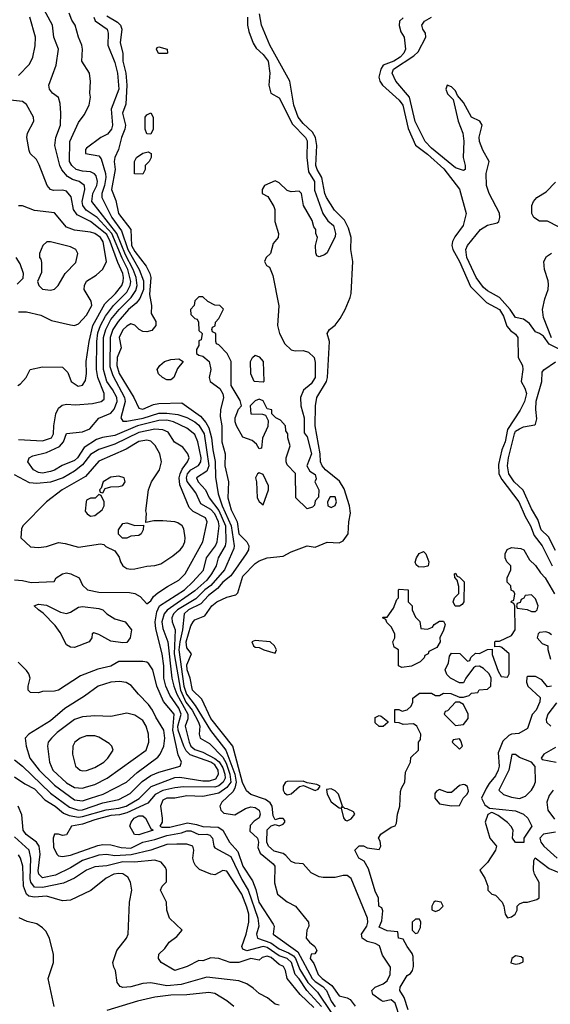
# Model space of a CAD drawing. Header units: inches. Extents: x 1793389 to 1900389, y 320802 to 470796.
# Tile 29 of 256: x 1841716 to 1844363, y 351180 to 356097. Entities that reach past the tile are written whole.
import ezdxf

# ---------------------------------------------------------------- set-up
doc = ezdxf.new("R2010")
doc.units = ezdxf.units.IN
doc.header["$MEASUREMENT"] = 0
doc.layers.add('B8345', color=7, linetype='Continuous')

msp = doc.modelspace()

# ---------------------------------------------------------------- linework, layer by layer
at = {"layer": 'B8345', "color": 2}
for points, elevation in [([(1841710, 354000.5), (1841830, 353994), (1841875.1, 354010), (1841885.1, 354030), (1841886.3, 354070), (1841896.3, 354130), (1841910, 354157.3), (1841928.1, 354171.9), (1841950, 354177.1), (1841994.4, 354174.4), (1842078.5, 354181.5), (1842122, 354190), (1842136.9, 354203.1), (1842138, 354230), (1842105.3, 354310), (1842098.8, 354350), (1842101.5, 354490), (1842106.6, 354533.4), (1842118.5, 354570), (1842143.6, 354616.4), (1842183.5, 354670), (1842250, 354737.4), (1842267.9, 354770), (1842269.8, 354790), (1842256.1, 354850), (1842227, 354907), (1842175, 355030), (1842102, 355110), (1842047, 355147), (1842031, 355170), (1842027.4, 355190), (1842040.5, 355250), (1842039.5, 355270), (1842013.2, 355290), (1841979.8, 355299.8), (1841954.5, 355314.5), (1841926.9, 355346.9), (1841916.4, 355370), (1841892, 355470), (1841896, 355510), (1841919.5, 355570), (1841922, 355630), (1841918.4, 355678.4), (1841909.3, 355709.3), (1841879, 355730), (1841865.2, 355750), (1841861.2, 355770), (1841898, 355870), (1841909.4, 355950), (1841886, 356010), (1841879.5, 356070), (1841806.1, 356206.1)], 182), ([(1841690, 352317.1), (1841741.2, 352281.2), (1841790, 352256.9), (1841841.3, 352201.3), (1841892.2, 352170), (1841934.7, 352134.7), (1841963.2, 352123.2), (1842010, 352115.4), (1842030, 352117.7), (1842147.5, 352152.5), (1842210, 352159.3), (1842247, 352170), (1842312.3, 352207.7), (1842371.6, 352268.4), (1842490, 352312.6), (1842514.3, 352314.3), (1842630, 352297.1), (1842662.9, 352297.1), (1842693.8, 352306.2), (1842707.6, 352330), (1842706.2, 352350), (1842690, 352376.2), (1842670, 352389), (1842567.2, 352427.1), (1842546.3, 352446.3), (1842535.2, 352470), (1842506.1, 352550), (1842504.9, 352570), (1842522.2, 352630), (1842510, 352659.1), (1842464.3, 352724.3), (1842444.4, 352770), (1842434.6, 352810), (1842434.6, 352870), (1842427.6, 352930), (1842395.9, 353055.9), (1842391.5, 353090), (1842399.8, 353140.2), (1842414.3, 353170), (1842537.4, 353250), (1842580.5, 353290), (1842632.3, 353347.7), (1842647.3, 353410), (1842693.7, 353470), (1842700.5, 353490), (1842711.6, 353570), (1842707.7, 353590), (1842690, 353629.6), (1842670, 353650.8), (1842620.2, 353680.2), (1842594.3, 353734.3), (1842551.5, 353791.5), (1842548.1, 353810), (1842554, 353830), (1842570, 353849), (1842608.7, 353871.3), (1842620.4, 353890), (1842621.4, 353910), (1842605.4, 353990), (1842590, 354026.6), (1842550, 354056.9), (1842483.7, 354090), (1842450, 354096.8), (1842410, 354095.9), (1842303, 354070), (1842190, 354021.7), (1842128.3, 354011.7), (1842099, 354001), (1842038.3, 353961.7), (1842004.4, 353910), (1841990, 353896.9), (1841928.3, 353871.7), (1841890, 353847.8), (1841870, 353840.5), (1841830, 353833.6), (1841810, 353835.6), (1841784.5, 353850), (1841756, 353890), (1841764, 353910), (1841781, 353919), (1841850, 353935.8), (1841914.2, 353965.8), (1841935.1, 353990), (1841950, 354031.3), (1842030, 354038.8), (1842066, 354054), (1842110, 354106.8), (1842170, 354132.2), (1842187, 354153), (1842202, 354190), (1842200.3, 354210), (1842179.8, 354250), (1842150.9, 354290), (1842134.8, 354350), (1842133.8, 354510), (1842145.3, 354550), (1842170, 354599.5), (1842212, 354650), (1842272.1, 354710), (1842295.3, 354744.7), (1842301.5, 354770), (1842296.5, 354810), (1842282.8, 354850), (1842243.8, 354923.8), (1842200.8, 355030), (1842075.4, 355190), (1842081.4, 355230), (1842100.9, 355270), (1842104.8, 355290), (1842097.3, 355317.3), (1842088.5, 355328.5), (1842070, 355338), (1842030, 355341.3), (1841997.2, 355350), (1841976.2, 355370), (1841965.1, 355390), (1841965.4, 355490), (1842010, 355584.7), (1842037.5, 355622.5), (1842062.7, 355670), (1842069.2, 355710), (1842066, 355730), (1842069.3, 355789.3), (1842064, 355830), (1842026, 355890), (1842029.3, 355950), (1842026, 355970), (1842009.3, 356010), (1841992.7, 356070), (1841975.5, 356095.5), (1841962, 356130)], 178), ([(1841710, 355818), (1841764.5, 355875.5), (1841781.2, 355910), (1841792.3, 355967.7), (1841795.1, 356010), (1841767.3, 356110)], 186), ([(1842086.3, 356110), (1842092.4, 356092.4), (1842151.8, 356050), (1842157, 356030), (1842156.2, 355970), (1842190, 355884), (1842204.4, 355830), (1842210.9, 355750), (1842172.6, 355650), (1842178.7, 355570), (1842173.6, 355550), (1842154, 355526), (1842121.2, 355510), (1842050, 355456), (1842044, 355450), (1842044, 355430), (1842110, 355417.2), (1842122.5, 355402.5), (1842143.5, 355330), (1842145, 355310), (1842139.4, 355270), (1842125.3, 355230), (1842125.7, 355210), (1842175.1, 355110), (1842223.8, 355043.8), (1842254.7, 354950), (1842312.8, 354850), (1842332.9, 354792.9), (1842332.9, 354750), (1842315.2, 354704.8), (1842297.5, 354682.5), (1842258.9, 354650), (1842207.4, 354590), (1842181.2, 354550), (1842166.5, 354510), (1842165.3, 354365.3), (1842180.5, 354320.5), (1842239.3, 354210), (1842242.8, 354190), (1842221.3, 354110), (1842230, 354092.7), (1842250, 354092.8), (1842332.5, 354107.5), (1842410, 354132.1), (1842450, 354133.1), (1842505.3, 354125.3), (1842550, 354110.9), (1842589.6, 354090), (1842610, 354072.4), (1842636.5, 354030), (1842659, 353870), (1842650, 353843.1), (1842598.4, 353810), (1842606, 353790), (1842643.5, 353750), (1842660.5, 353710), (1842710, 353646.2), (1842743.4, 353570), (1842745, 353490), (1842740.8, 353470), (1842705.4, 353410), (1842696.4, 353370), (1842673.1, 353330), (1842650, 353298.9), (1842590, 353246), (1842451.8, 353148.2), (1842436.4, 353130), (1842425.5, 353090), (1842430, 353058), (1842454.8, 352990), (1842475.8, 352810), (1842484.8, 352770), (1842499.8, 352730), (1842554.8, 352630), (1842554.7, 352605.3), (1842541.7, 352570), (1842561.2, 352490), (1842569.4, 352469.4), (1842590, 352452.9), (1842630, 352440.4), (1842690, 352408.4), (1842711.3, 352391.3), (1842730, 352362), (1842739.5, 352330), (1842740.7, 352310), (1842731.9, 352290), (1842710, 352272.2), (1842690, 352265.4), (1842533.5, 352266.5), (1842490, 352262.3), (1842430, 352248.2), (1842392.3, 352227.7), (1842355.2, 352184.8), (1842250, 352137.1), (1842213.2, 352126.8), (1842170, 352122.6), (1842090, 352102.4), (1842030, 352080.8), (1841974, 352070), (1841950, 352026), (1841930, 352024), (1841909.4, 352030.6), (1841889.3, 352030.7), (1841882.7, 352010), (1841884.5, 351964.5), (1841902, 351930), (1841910, 351922), (1841930, 351919), (1841970, 351925.6), (1842105.9, 351974.1), (1842130, 351978.5), (1842170, 351976.4), (1842222.8, 351962.8), (1842270, 351960.7), (1842330.7, 351990), (1842390, 352003.1), (1842450, 352023.7), (1842523.2, 352036.8), (1842550, 352046), (1842570, 352047.6), (1842610, 352028.4), (1842650, 352029.7), (1842664.9, 352024.9), (1842677.7, 352010), (1842684.5, 351970), (1842690, 351961.2), (1842770, 351918), (1842823.5, 351803.5), (1842856.5, 351750), (1842904.8, 351610), (1842908.5, 351570), (1842897.4, 351530), (1842902.9, 351510), (1842968.2, 351488.2), (1843010, 351457.7), (1843057.7, 351437.7), (1843081.8, 351421.8), (1843092.1, 351410), (1843113.6, 351353.6), (1843154.2, 351290), (1843201.5, 351241.5), (1843270, 351139.8)], 174), ([(1842150, 356116.3), (1842204.4, 356084.4), (1842218.4, 356070), (1842226.3, 356050), (1842218, 355982), (1842231, 355930), (1842230.9, 355890), (1842246, 355830), (1842250.8, 355770.8), (1842245.1, 355674.9), (1842228.2, 355630), (1842243.5, 355570), (1842241.1, 355550), (1842223.5, 355510), (1842209.7, 355450), (1842191.1, 355410), (1842186.9, 355390), (1842191.5, 355350), (1842173.5, 355250), (1842194.9, 355194.9), (1842209.7, 355130), (1842269.7, 355050), (1842274, 354970), (1842290, 354940.4), (1842346.8, 354866.8), (1842364.5, 354830), (1842369.8, 354809.8), (1842364.4, 354724.4), (1842373.6, 354670), (1842371.8, 354630), (1842394.5, 354590), (1842396, 354570), (1842374.9, 354545.1), (1842350, 354538), (1842330, 354540.7), (1842311.3, 354550), (1842290, 354571.3), (1842270, 354578.8), (1842250, 354567.7), (1842230, 354548), (1842211.5, 354510), (1842221.6, 354458.4), (1842201.7, 354410), (1842200.4, 354370), (1842212.8, 354330), (1842285.1, 354210), (1842310, 354157.2), (1842330, 354152.3), (1842384.2, 354175.8), (1842410, 354181), (1842524.9, 354184.9), (1842617.3, 354117.3), (1842645.3, 354085.3), (1842659.6, 354059.6), (1842673.5, 354010), (1842678.9, 353950), (1842690.8, 353890.8), (1842693.7, 353813.7), (1842706.2, 353730), (1842726.1, 353670), (1842771.4, 353570), (1842786, 353470), (1842784.1, 353455.9), (1842737.7, 353350), (1842670, 353272.3), (1842639.2, 353250), (1842594, 353206), (1842503.5, 353150), (1842483.9, 353130), (1842475.4, 353110), (1842476.9, 353090), (1842490.9, 353050), (1842486.1, 352930), (1842517.7, 352750), (1842544.9, 352690), (1842575.8, 352650), (1842608.5, 352590), (1842614.8, 352570), (1842612, 352530), (1842617.2, 352510), (1842662.7, 352482.7), (1842730, 352414), (1842745.3, 352385.3), (1842765, 352330), (1842769, 352290), (1842750, 352263.6), (1842710, 352235.6), (1842630, 352218), (1842550, 352222.4), (1842490.3, 352210.3), (1842450, 352210.2), (1842430, 352200.4), (1842417.7, 352170), (1842427, 352110), (1842426, 352090), (1842415.3, 352070), (1842424.5, 352064.5), (1842464.9, 352064.9), (1842553.7, 352086.3), (1842598.6, 352078.6), (1842630, 352067.8), (1842705.4, 352065.4), (1842729.4, 352050), (1842763.5, 351990), (1842803.8, 351943.8), (1842829, 351870), (1842877.7, 351797.7), (1842894.2, 351754.2), (1842909.8, 351690), (1842981.2, 351581.2), (1842985.2, 351570), (1842981.2, 351530), (1843103, 351443), (1843175.3, 351310), (1843190, 351293.8), (1843228.3, 351270), (1843246.4, 351250), (1843270, 351195.6), (1843290, 351168.3)], 170), ([(1842852.3, 356110), (1842852.7, 356070), (1842858.6, 356038.6), (1842880.9, 355980.9), (1842895.5, 355955.5), (1842930, 355924), (1842955.1, 355890), (1842964, 355830), (1842959, 355770), (1842968.7, 355730), (1843010, 355708), (1843076.5, 355576.5), (1843141.6, 355510), (1843150, 355493.2), (1843149.3, 355410), (1843157.4, 355337.4), (1843187, 355290), (1843186.6, 355246.6), (1843228, 355130), (1843252.9, 355092.9), (1843282, 355070), (1843292.3, 355030), (1843290, 355014), (1843250, 354934), (1843236.4, 354923.6), (1843210, 354914), (1843198, 354918), (1843192.7, 354932.7), (1843191.3, 354970), (1843202, 355010), (1843194, 355030), (1843194, 355050), (1843183.6, 355063.6), (1843175.3, 355095.3), (1843131.3, 355170), (1843122, 355230), (1843110, 355242), (1843070, 355238), (1843050, 355244.7), (1843010, 355282), (1842990, 355292), (1842938, 355270), (1842926, 355250), (1842926, 355230), (1842954.6, 355214.6), (1842984.7, 355164.7), (1842989, 355150), (1842989.1, 355089.1), (1843008, 355030), (1843006, 355010), (1842980.4, 354979.6), (1842968, 354930), (1842946, 354910), (1842938, 354890), (1842948, 354870), (1842962, 354862), (1842979.3, 354819.3), (1843009.1, 354669.1), (1843002.7, 354570), (1843012.7, 354530), (1843039.5, 354479.5), (1843070, 354448.7), (1843090, 354444), (1843130, 354445.2), (1843157.5, 354437.5), (1843185.2, 354410), (1843190, 354386), (1843189.4, 354310), (1843170, 354278.8), (1843132.3, 354247.7), (1843117.2, 354210), (1843119, 354170), (1843134.5, 354110), (1843135.1, 354035.1), (1843150, 354014), (1843171.1, 353930), (1843148, 353870), (1843163.1, 353843.1), (1843190, 353826), (1843195.3, 353804.7), (1843188, 353790), (1843208, 353750), (1843207.3, 353712.7), (1843190, 353694), (1843187.3, 353672.7), (1843176.4, 353663.6), (1843150, 353654), (1843094, 353710), (1843091.6, 353831.6), (1843050, 353874), (1843044.7, 353890), (1843046, 353910), (1843064.7, 353970), (1843054, 354010), (1843054, 354030), (1843043.6, 354043.6), (1843042, 354070), (1843016.9, 354096.9), (1842994, 354110), (1842974, 354130), (1842974, 354150), (1842950, 354154), (1842930, 354194), (1842910, 354202), (1842890, 354194), (1842866, 354170), (1842868.9, 354128.9), (1842927.3, 354127.3), (1842942, 354122), (1842956.4, 354096.4), (1842954.6, 354065.4), (1842927.3, 354007.3), (1842922, 353958), (1842910, 353954), (1842898, 353978), (1842876, 353996), (1842830, 354012), (1842798, 354070), (1842791.3, 354090), (1842791, 354110), (1842807.1, 354152.9), (1842822, 354170), (1842815.3, 354195.3), (1842771.3, 354270), (1842771.1, 354391.1), (1842751.3, 354430), (1842710, 354474), (1842698, 354478), (1842694, 354490), (1842694, 354530), (1842678, 354538), (1842674, 354550), (1842678, 354562), (1842691.6, 354568.4), (1842692.7, 354587.3), (1842710, 354606), (1842732.7, 354652.7), (1842714, 354670), (1842690, 354671.3), (1842654, 354690), (1842630, 354714), (1842610, 354714), (1842590, 354694), (1842586, 354670), (1842568, 354650), (1842570, 354626), (1842590, 354606), (1842602, 354602), (1842607.3, 354587.3), (1842610, 354546), (1842626, 354530), (1842622, 354498), (1842610, 354494), (1842609, 354471), (1842598, 354450), (1842598, 354430), (1842610, 354422), (1842630, 354418), (1842662, 354390), (1842669.2, 354350), (1842662, 354310), (1842666, 354290), (1842715.1, 354255.1), (1842729.5, 354229.5), (1842732.7, 354210), (1842718, 354150), (1842716.5, 354116.5), (1842724, 354070), (1842724.2, 353990), (1842741.6, 353930), (1842739.7, 353870), (1842758.4, 353790), (1842755.1, 353710), (1842771.5, 353650), (1842801.4, 353590), (1842809.9, 353529.9), (1842849.5, 353490), (1842859.3, 353470), (1842857, 353450), (1842845.6, 353430), (1842770, 353320.3), (1842730, 353288.7), (1842703, 353257), (1842658.6, 353221.4), (1842618.9, 353181.1), (1842558.7, 353150), (1842536.4, 353130), (1842529, 353050), (1842514.4, 352990), (1842509.9, 352949.9), (1842535, 352770), (1842547.6, 352730), (1842592.1, 352672.1), (1842667.8, 352547.8), (1842745, 352450), (1842789.3, 352330), (1842795.9, 352290), (1842790, 352259.1), (1842778.8, 352241.2), (1842724.5, 352190), (1842715.1, 352170), (1842719.3, 352150), (1842734.5, 352134.5), (1842790, 352126), (1842842, 352158), (1842870, 352166), (1842890, 352163.6), (1842911.5, 352150), (1842915.8, 352130), (1842910, 352111), (1842885, 352095), (1842865.8, 352074.2), (1842864.5, 352044.5), (1842901.6, 352010), (1842907.6, 351990), (1842903.6, 351963.6), (1842915.3, 351935.3), (1842981.2, 351881.2), (1842989, 351870), (1842986.8, 351786.8), (1843002, 351730), (1843050, 351692.7), (1843091.3, 351671.3), (1843157.2, 351590), (1843159, 351570), (1843149.3, 351550), (1843145.2, 351510), (1843162, 351490), (1843188.7, 351470), (1843198, 351450), (1843188, 351432), (1843170, 351431.3), (1843166, 351410), (1843183.5, 351383.5), (1843205.7, 351330), (1843224.7, 351310), (1843274.1, 351274.1), (1843310, 351222.9), (1843350, 351213.6), (1843364.1, 351204.1), (1843390, 351172)], 166), ([(1843613.5, 351110), (1843590, 351186), (1843570, 351202.4), (1843530, 351195.1), (1843518.9, 351198.9), (1843477.2, 351230), (1843473.2, 351250), (1843490, 351266.8), (1843530, 351283.1), (1843550, 351298), (1843564.7, 351330), (1843566.8, 351366.8), (1843526.2, 351426.2), (1843511.7, 351471.7), (1843490, 351484.7), (1843450, 351493.6), (1843425.2, 351510), (1843421.2, 351530), (1843448, 351570), (1843453.3, 351590), (1843451.1, 351610), (1843370, 351809.3), (1843350, 351823.5), (1843330, 351823.5), (1843290, 351813.6), (1843230, 351813), (1843210, 351816.9), (1843170, 351837.6), (1843130, 351882), (1843090, 351886), (1843070, 351894), (1843044.1, 351924.1), (1843030, 351932.8), (1842985.7, 351945.7), (1842958, 351970), (1842949.8, 351990), (1842950, 352051), (1842970, 352071.3), (1842990, 352078), (1843010, 352071.3), (1843030, 352080.7), (1843039.3, 352090), (1843038, 352098), (1843030, 352108.7), (1843010, 352108.7), (1842990, 352102), (1842981.2, 352121.2), (1842976, 352170), (1842966, 352186), (1842943, 352203), (1842868.5, 352228.5), (1842847.3, 352247.3), (1842828.2, 352288.2), (1842778.9, 352470), (1842670, 352607.6), (1842624.2, 352704.2), (1842578.7, 352750), (1842565.7, 352810), (1842551.3, 352850), (1842550, 352876), (1842572.3, 352930), (1842550, 352961.2), (1842545.8, 352990), (1842570, 353070.8), (1842580.7, 353090), (1842590, 353100.5), (1842639.6, 353120.4), (1842674.5, 353170), (1842699.3, 353190), (1842750, 353213.4), (1842794, 353226), (1842804, 353236), (1842830, 353318.8), (1842890, 353382), (1842910, 353395.5), (1842950, 353410.7), (1843030, 353419.1), (1843070, 353440.5), (1843149.5, 353470.5), (1843190, 353464), (1843250, 353488.4), (1843310, 353484.4), (1843330, 353495.5), (1843354, 353530), (1843357.3, 353590), (1843367.1, 353632.9), (1843360.9, 353670), (1843334.8, 353754.8), (1843312.2, 353792.2), (1843241.7, 353850), (1843225.1, 353870), (1843216.8, 353890), (1843215.1, 353930), (1843189.8, 354069.8), (1843191, 354170), (1843197.7, 354210), (1843246, 354290), (1843251, 354310), (1843261.6, 354490), (1843249.5, 354530.5), (1843261.2, 354550), (1843290, 354572.7), (1843314.6, 354605.4), (1843339.7, 354650), (1843364.8, 354710), (1843369.8, 354730), (1843378, 354890), (1843368.2, 354950), (1843369.7, 355010), (1843355.7, 355055.7), (1843336.2, 355096.2), (1843287, 355147), (1843247.4, 355210), (1843239.2, 355230), (1843222.8, 355310), (1843200.3, 355350), (1843194.2, 355370), (1843198.7, 355470), (1843191, 355510), (1843176.4, 355536.4), (1843130, 355579.7), (1843105.1, 355610), (1843084.2, 355670), (1843063.9, 355790), (1842963.5, 355970), (1842921.7, 356070), (1842912.9, 356127.1)], 162), ([(1843630, 356107), (1843610.6, 356090), (1843608.5, 356068.5), (1843617.6, 356037.6), (1843633.4, 356010), (1843640.3, 355950), (1843632.7, 355930), (1843614, 355910), (1843582.4, 355890), (1843530.2, 355869.8), (1843517.4, 355850), (1843507, 355810), (1843512.2, 355790), (1843526.7, 355770), (1843610, 355694.9), (1843628.2, 355670), (1843654.4, 355554.4), (1843691.2, 355471.2), (1843750, 355425.7), (1843832.2, 355352.2), (1843911.1, 355251.1), (1843942.8, 355130), (1843928, 355070), (1843886.8, 355013.2), (1843875.3, 354990), (1843871.8, 354970), (1843876.5, 354950), (1843910.2, 354890), (1843965.2, 354765.3), (1844044.9, 354685), (1844110.3, 354650), (1844130, 354616.3), (1844146.3, 354566.3), (1844164.6, 354544.6), (1844190, 354526.8), (1844202, 354510), (1844203.1, 354410), (1844224.4, 354370), (1844226.4, 354350), (1844217.3, 354290), (1844236.7, 354256.7), (1844244.6, 354230), (1844234, 354190), (1844212.7, 354147.3), (1844149.4, 354050.6), (1844137.8, 353990), (1844120.7, 353950), (1844104.1, 353875.9), (1844107.1, 353830), (1844121.1, 353801.1), (1844206.3, 353690), (1844237.2, 353617.2), (1844264.2, 353570), (1844282.1, 353522.1), (1844323.2, 353470), (1844372.6, 353370)], 162), ([(1844410.3, 354450), (1844357.8, 354477.8), (1844330, 354516.4), (1844310, 354530.7), (1844290, 354538), (1844259.9, 354579.9), (1844230, 354602.8), (1844190, 354610.8), (1844163.7, 354650), (1844110, 354710.4), (1844050, 354743.6), (1844030, 354759.5), (1843993.1, 354810), (1843946.5, 354910), (1843942.4, 354950), (1843950.3, 354969.7), (1844015.5, 355050), (1844050, 355071.5), (1844097.5, 355082.5), (1844106, 355090), (1844110.8, 355110), (1844110.6, 355130.6), (1844059.1, 355230), (1844044.9, 355270), (1844044, 355330), (1844059.1, 355390), (1844026.5, 355446.5), (1844010.4, 355490), (1844008.6, 355511.4), (1844024, 355570), (1844011, 355590), (1843970.5, 355610.5), (1843930, 355684.7), (1843899.6, 355719.6), (1843890, 355742), (1843870, 355762), (1843848.9, 355771.1), (1843842, 355750), (1843850, 355728), (1843879, 355699), (1843903.7, 355590), (1843927, 355530), (1843931.7, 355491.7), (1843929.4, 355409.4), (1843939, 355370), (1843938, 355350), (1843930, 355344.7), (1843890, 355358), (1843770, 355455.6), (1843739.6, 355490), (1843689.4, 355589.4), (1843660.2, 355710), (1843592.7, 355790), (1843574, 355830), (1843580.3, 355850), (1843682.9, 355917.1), (1843703.8, 355936.2), (1843742.8, 356010), (1843740.7, 356030), (1843727.3, 356050), (1843722, 356070), (1843736.3, 356090), (1843770.8, 356110)], 166), ([(1841706, 354270), (1841720.4, 354279.6), (1841748, 354310), (1841768, 354350), (1841830, 354364.7), (1841930, 354362), (1841955.3, 354335.3), (1841972, 354290), (1842007.5, 354267.5), (1842030, 354272), (1842044, 354296), (1842049.2, 354330), (1842047.3, 354390), (1842063.1, 354490), (1842081.4, 354570), (1842141.4, 354678.6), (1842194, 354730), (1842225.1, 354770), (1842232.9, 354790), (1842233.8, 354810), (1842229.7, 354830), (1842204.9, 354885), (1842167.5, 354990), (1842150, 355024.2), (1842070, 355089.7), (1842002.2, 355122.2), (1841984.7, 355150), (1841972.3, 355212.3), (1841950, 355242), (1841930, 355247), (1841884.5, 355244.5), (1841870, 355249.2), (1841853.2, 355270), (1841813.3, 355373.3), (1841799.1, 355399.1), (1841769, 355430), (1841763.7, 355443.7), (1841752, 355510), (1841754.5, 355530), (1841786, 355590), (1841785.2, 355610), (1841750, 355674), (1841730, 355689), (1841670, 355695.3)], 186), ([(1844403.6, 355063.6), (1844350, 355092), (1844310, 355092), (1844282, 355110), (1844271.3, 355130), (1844270.8, 355170), (1844278.8, 355190), (1844296, 355210), (1844342, 355238), (1844390, 355286)], 170), ([(1841710, 354638), (1841750, 354638.8), (1841821.4, 354621.4), (1841875.2, 354595.2), (1841970, 354574), (1841990, 354570.8), (1842010, 354578.8), (1842050, 354622), (1842075.6, 354670), (1842071.9, 354691.9), (1842037.2, 354750), (1842039, 354770), (1842050, 354791), (1842098, 354822), (1842130, 354851), (1842149.5, 354890.5), (1842132.6, 354987.4), (1842118.9, 355010), (1842090, 355029.7), (1842070, 355036.4), (1841990, 355045.6), (1841950, 355062), (1841890, 355132.7), (1841790, 355145.2), (1841730, 355168.7), (1841710, 355168.7)], 190), ([(1841702.5, 354777.5), (1841733.2, 354806.8), (1841735.3, 354830), (1841718, 354878), (1841698, 354910)], 194), ([(1844369.2, 354509.2), (1844329.1, 354610), (1844324.9, 354650), (1844336.6, 354703.4), (1844352.6, 354750), (1844354.9, 354774.9), (1844353.4, 354793.4), (1844334.8, 354850), (1844330.8, 354890), (1844344.7, 354915.3), (1844368.5, 354931.5)], 170), ([(1844390, 353446.8), (1844354.3, 353514.3), (1844318, 353550), (1844300.9, 353600.9), (1844270, 353654.8), (1844227.9, 353747.9), (1844183.1, 353790), (1844155.8, 353830), (1844150.4, 353870), (1844155.3, 353910), (1844184.6, 354030), (1844190, 354042.7), (1844210, 354055.1), (1844230, 354063.7), (1844286.4, 354073.6), (1844290, 354078), (1844295.5, 354104.5), (1844290.5, 354150.5), (1844292.4, 354192.4), (1844320.4, 354290), (1844323, 354337), (1844330.6, 354349.4), (1844390, 354389.5)], 166), ([(1841690, 353300.7), (1841730, 353297.3), (1841773.6, 353286.4), (1841887.3, 353292.7), (1841898, 353310), (1841930, 353331), (1841950, 353334.8), (1841970.6, 353330.6), (1842012, 353310), (1842030, 353274), (1842054, 353250), (1842110, 353238.8), (1842263.3, 353236.7), (1842290, 353232.7), (1842317, 353217), (1842350, 353181), (1842370, 353194.8), (1842383.8, 353216.2), (1842405.1, 353234.9), (1842452.8, 353267.2), (1842510, 353298), (1842542, 353330), (1842629.5, 353490), (1842651.6, 353590), (1842643.7, 353610), (1842581.5, 353641.5), (1842561.7, 353661.7), (1842514.9, 353774.9), (1842511.7, 353810), (1842515.8, 353830), (1842526.6, 353853.4), (1842553.3, 353890), (1842560.7, 353910), (1842554.5, 353930), (1842530, 353962.7), (1842487.5, 353987.5), (1842456.9, 354036.9), (1842429.7, 354049.7), (1842390, 354052.1), (1842310, 354035.8), (1842190, 353978.2), (1842110, 353950.9), (1842070, 353925.4), (1842030, 353874), (1841990, 353842.6), (1841933.4, 353810), (1841870, 353788.4), (1841800.8, 353780.8), (1841764.7, 353784.7), (1841690, 353824.5)], 182), ([(1843653.6, 351153.6), (1843634.2, 351214.2), (1843613.2, 351250), (1843613.6, 351266.4), (1843650, 351324.7), (1843665.6, 351334.4), (1843675.3, 351350), (1843681.2, 351370), (1843679.3, 351419.3), (1843674.6, 351434.6), (1843648.7, 351470), (1843630, 351506), (1843606, 351510), (1843602, 351542), (1843550, 351548), (1843510, 351566), (1843522, 351598), (1843528, 351648), (1843522, 351662), (1843508, 351670), (1843506, 351710), (1843490, 351746), (1843456.4, 351856.4), (1843434.6, 351894.6), (1843408.7, 351910), (1843388.7, 351950), (1843410, 351971.3), (1843431.3, 351971.3), (1843450, 351962), (1843510, 351954), (1843518, 351970), (1843514.6, 351994.6), (1843506, 352010), (1843518, 352030), (1843570, 352064.7), (1843588.7, 352071.3), (1843595.3, 352084.7), (1843601.2, 352130), (1843613.2, 352170), (1843616.4, 352243.6), (1843620.4, 352259.6), (1843638, 352290), (1843640.4, 352339.6), (1843666, 352390), (1843667.3, 352412.7), (1843706, 352450), (1843706, 352490), (1843716.4, 352503.6), (1843718, 352530), (1843698, 352570), (1843680.4, 352580.4), (1843630, 352578), (1843610, 352586), (1843587.3, 352587.3), (1843587.3, 352652.7), (1843607.3, 352652.7), (1843624.7, 352644.7), (1843650, 352651.3), (1843668.7, 352670), (1843678, 352690), (1843678, 352710), (1843710, 352734), (1843770, 352734), (1843790, 352722), (1843810, 352722), (1843830, 352734), (1843867.3, 352732.7), (1843910, 352714), (1843930, 352714), (1843958, 352722), (1843970, 352734), (1844002, 352738), (1844008.4, 352751.6), (1844050, 352754), (1844066, 352770), (1844068, 352810), (1844058, 352830), (1844030, 352858), (1844010, 352868.7), (1843990, 352868), (1843979.6, 352860.4), (1843942, 352810), (1843930, 352786), (1843910, 352786), (1843866, 352810), (1843847.3, 352827.3), (1843838, 352850), (1843854.6, 352885.4), (1843860.4, 352919.6), (1843870, 352934), (1843911.6, 352931.6), (1843950, 352894), (1843962, 352898), (1843967.3, 352912.7), (1843990, 352934), (1844010, 352932), (1844050, 352952), (1844074, 352954), (1844072.7, 352927.3), (1844103.6, 352843.6), (1844118, 352818), (1844150, 352814), (1844158, 352830), (1844158, 352930), (1844122, 352962), (1844110, 352968), (1844086, 352966), (1844086, 352990), (1844090, 352994), (1844110, 352994), (1844170, 353022), (1844188, 353050), (1844186, 353170), (1844182, 353182), (1844168, 353188), (1844170, 353194), (1844182, 353198), (1844186, 353230), (1844182, 353242), (1844168.4, 353248.4), (1844166, 353270), (1844148.4, 353288.4), (1844148, 353310), (1844166, 353350), (1844166, 353370), (1844146, 353390), (1844138, 353410), (1844138, 353430), (1844148.7, 353451.3), (1844170, 353462), (1844216.9, 353456.9), (1844232, 353450), (1844259.6, 353399.6), (1844290, 353372), (1844314.4, 353334.4), (1844338, 353310), (1844384.7, 353230)], 158), ([(1844370, 353026), (1844356.4, 353036.4), (1844340.4, 353040.4), (1844310, 353038), (1844302, 353030), (1844298, 353010), (1844322, 352982), (1844351.1, 352971.1), (1844351.6, 352951.6), (1844363.6, 352903.6)], 158), ([(1841690, 352400.7), (1841730, 352370.4), (1841870, 352235.6), (1841965.2, 352165.2), (1842009.7, 352150.3), (1842030, 352151.3), (1842130, 352187.3), (1842210, 352202.6), (1842267.5, 352232.5), (1842327.3, 352292.7), (1842370, 352322.3), (1842410, 352339.5), (1842517.2, 352370), (1842523.7, 352390), (1842506, 352426), (1842480.2, 352550), (1842487.1, 352630), (1842433.4, 352693.4), (1842399.7, 352770), (1842379.5, 352850), (1842360.2, 352880.2), (1842350, 352889), (1842330, 352892.7), (1842210, 352892.7), (1842170, 352869.4), (1842106.6, 352853.4), (1842018.5, 352821.5), (1841910, 352749.2), (1841890, 352744), (1841830, 352742), (1841810, 352735.3), (1841770, 352738), (1841758, 352750), (1841758, 352770), (1841768.7, 352810), (1841762, 352830), (1841750, 352848), (1841708.9, 352888.9)], 182), ([(1844370, 352768.7), (1844350, 352766), (1844320.4, 352800.4), (1844290, 352818), (1844250, 352818), (1844246.4, 352813.6), (1844244.7, 352790), (1844252, 352770), (1844312.7, 352712.7), (1844311.6, 352691.6), (1844293, 352650), (1844272.8, 352627.2), (1844250, 352558), (1844206.4, 352533.6), (1844170, 352529.2), (1844156.8, 352523.2), (1844126.2, 352493.8), (1844103.4, 352436.6), (1844107.7, 352370), (1844102.4, 352350), (1844090, 352320.9), (1844057.5, 352282.5), (1844042.6, 352257.4), (1844020.5, 352210), (1844035.9, 352175.9), (1844059.8, 352159.8), (1844190, 352147.3), (1844230, 352130.4), (1844250.6, 352110), (1844270.7, 352070), (1844232, 352010), (1844232, 351988), (1844190, 351989.2), (1844175.3, 352010), (1844178, 352050), (1844168.9, 352068.9), (1844149.1, 352089.1), (1844103.1, 352123.1), (1844076.4, 352136.4), (1844070, 352138), (1844051.3, 352128.7), (1844038, 352090), (1844062, 352010), (1844094.8, 351970), (1844090.6, 351950), (1844050, 351889.2), (1844012, 351850), (1844036, 351810), (1844051.3, 351770), (1844052, 351750), (1844071.1, 351731.1), (1844090, 351724.7), (1844122.8, 351690), (1844131, 351670), (1844138, 351630), (1844150, 351612), (1844170, 351618), (1844188, 351630), (1844198, 351650), (1844198, 351670), (1844210, 351682), (1844228.9, 351691.1), (1844250, 351691.3), (1844296.4, 351703.6), (1844307.3, 351712.7), (1844308.4, 351788.4), (1844284, 351830), (1844279, 351850), (1844282, 351898), (1844288, 351912), (1844358, 351858), (1844470, 351811.7)], 158), ([(1844393.8, 352686.2), (1844350.4, 352630), (1844343.1, 352603.1), (1844344.9, 352590), (1844366.8, 352570)], 162), ([(1844390, 352463.6), (1844331, 352430), (1844318, 352410), (1844322.8, 352402.8), (1844392, 352390)], 162), ([(1844378, 352250), (1844356.9, 352223.1), (1844346, 352190), (1844351.3, 352150), (1844384.9, 352104.9)], 162), ([(1843221.1, 351170), (1843148.7, 351250), (1843110, 351308.3), (1843089.9, 351329.9), (1843072, 351390), (1843051.1, 351410), (1843010, 351423.1), (1842950, 351464.1), (1842930, 351468.7), (1842850, 351447.7), (1842830, 351456), (1842824, 351470), (1842846.6, 351530), (1842859.7, 351590), (1842859.2, 351630), (1842850, 351666), (1842824.4, 351730), (1842750, 351846), (1842730, 351849.2), (1842690, 351827), (1842669.6, 351829.6), (1842613.8, 351853.8), (1842593.3, 351873.3), (1842584.5, 351890), (1842579.6, 351910), (1842585.1, 351950), (1842579.3, 351970), (1842550, 351980.5), (1842499.2, 351980.8), (1842450, 351978), (1842370.2, 351949.8), (1842272.4, 351927.6), (1842190, 351922.4), (1842148.3, 351928.3), (1842110, 351924.7), (1842030, 351898), (1841970, 351861.7), (1841895.1, 351824.9), (1841830, 351812), (1841812, 351830), (1841807.7, 351847.7), (1841817.6, 351930), (1841812.4, 351970), (1841799.7, 351990), (1841748.2, 352028.2), (1841733, 352050), (1841726.3, 352126.3), (1841709, 352170)], 178), ([(1843183.8, 351163.8), (1843115.8, 351230), (1843049.8, 351309.8), (1843042, 351350), (1843032, 351370), (1843010, 351379.7), (1842970, 351413.8), (1842950, 351421), (1842926.3, 351413.7), (1842910, 351401.2), (1842870, 351409.6), (1842809.5, 351389.5), (1842766, 351390), (1842710, 351409.2), (1842670, 351412.7), (1842630, 351397.2), (1842610, 351399), (1842552, 351370), (1842490, 351349.5), (1842422, 351390), (1842408.7, 351410), (1842409.4, 351430.6), (1842440.2, 351459.8), (1842462, 351490), (1842500.4, 351519.6), (1842526, 351550), (1842464, 351610), (1842449.3, 351650), (1842448.7, 351690), (1842418, 351750), (1842426, 351770), (1842448, 351792), (1842448.7, 351810), (1842448.7, 351850), (1842444, 351864), (1842422, 351890), (1842390, 351900.7), (1842289.2, 351890.8), (1842230, 351892.4), (1842150, 351872.4), (1842090, 351866.3), (1842050, 351851.2), (1841989.1, 351810.9), (1841934.4, 351785.6), (1841830, 351764.1), (1841790, 351766.2), (1841771.1, 351790), (1841767.6, 351807.6), (1841772.1, 351910), (1841763, 351950), (1841690, 352016.2)], 182), ([(1844390, 352040.9), (1844329.3, 352030.7), (1844310.3, 352010), (1844316.5, 351990), (1844331.8, 351970), (1844398.4, 351910)], 162), ([(1843010, 351176), (1842990, 351181.2), (1842952.5, 351212.5), (1842910, 351234), (1842881.5, 351261.5), (1842850, 351282.7), (1842810, 351297), (1842650, 351315.8), (1842521.2, 351278.8), (1842450, 351272.6), (1842370, 351288), (1842330, 351283.6), (1842270, 351267), (1842230, 351265.2), (1842218, 351270), (1842202, 351290), (1842193.2, 351350), (1842185.2, 351365.2), (1842181.2, 351390), (1842200.9, 351450), (1842249.3, 351510), (1842257, 351530), (1842264.5, 351690), (1842275.1, 351750), (1842269.2, 351790), (1842254.8, 351814.8), (1842230, 351832), (1842210, 351834.5), (1842186, 351830), (1842147.3, 351810), (1842070.5, 351749.5), (1841970, 351700.9), (1841930, 351698), (1841850, 351720.5), (1841790, 351715.4), (1841760.9, 351720.9), (1841749.6, 351730), (1841735.1, 351770), (1841731.9, 351870), (1841720.5, 351910), (1841710, 351926.6)], 186), ([(1841888.7, 351170), (1841858, 351310), (1841885.2, 351390), (1841885.2, 351430), (1841864, 351510), (1841845.6, 351545.6), (1841830, 351562), (1841802, 351582), (1841753.6, 351593.6), (1841712.9, 351612.9)], 190), ([(1842784, 351170), (1842750, 351197.2), (1842690, 351234), (1842660.2, 351240.2), (1842550, 351228.2), (1842470, 351226.6), (1842390, 351215.6), (1842303.4, 351196.6), (1842150.5, 351149.5)], 190)]:
    msp.add_lwpolyline(points, dxfattribs=dict(at, elevation=elevation))
for points, elevation in [([(1842450, 355928), (1842409.1, 355929.1), (1842398, 355950), (1842402, 355958), (1842410, 355962), (1842452, 355950), (1842454, 355930)], 166), ([(1842370, 355526), (1842350, 355528), (1842342, 355550), (1842342, 355610), (1842350, 355622), (1842370, 355632), (1842382, 355610), (1842382, 355550)], 166), ([(1842330, 355326), (1842288.4, 355328.4), (1842288.7, 355390), (1842298, 355410), (1842330, 355431.3), (1842356.9, 355436.9), (1842372, 355430), (1842371.3, 355410), (1842362, 355390), (1842342, 355370), (1842342, 355350)], 166), ([(1841870, 354988.7), (1841851.6, 354988.4), (1841832, 354970), (1841814, 354930), (1841814, 354910), (1841822, 354902), (1841825.4, 354885.4), (1841825.4, 354834.6), (1841804.7, 354790), (1841811.3, 354770), (1841830, 354751.3), (1841870, 354746), (1841890, 354751.3), (1841908.7, 354770), (1841942.7, 354830), (1841995.6, 354884.4), (1842005.2, 354930), (1841995.3, 354950), (1841970, 354962.7)], 194), ([(1842930, 354288), (1842886, 354290), (1842868.4, 354328.4), (1842868, 354390), (1842878, 354410), (1842890, 354422), (1842910, 354414), (1842931.1, 354391.1), (1842934, 354290)], 166), ([(1842450, 354299), (1842428, 354310), (1842409.1, 354329.1), (1842402, 354350), (1842415.3, 354370), (1842438, 354390), (1842470, 354401), (1842510, 354404.7), (1842531.3, 354390), (1842504, 354356), (1842484.7, 354310), (1842470, 354299)], 166), ([(1842350, 353997.4), (1842310, 353991), (1842247.9, 353952.1), (1842110, 353893.3), (1842044.2, 353815.8), (1841927.7, 353750), (1841850, 353689), (1841732, 353570), (1841725.4, 353554.6), (1841722, 353510), (1841770, 353464.7), (1841810, 353461), (1841850, 353466), (1841910, 353486.8), (1841942.5, 353482.5), (1842010, 353462.8), (1842119.8, 353479.8), (1842136, 353476), (1842146.4, 353466.4), (1842190, 353444.7), (1842213, 353413), (1842218.8, 353390), (1842230.5, 353370.5), (1842250, 353357.3), (1842270, 353352.7), (1842290, 353354.4), (1842350, 353368), (1842390, 353372.2), (1842419.3, 353380.7), (1842480.6, 353419.4), (1842517, 353450), (1842530, 353467.3), (1842539.5, 353490), (1842542, 353510), (1842535.3, 353555.3), (1842526, 353570), (1842504.4, 353584.4), (1842490, 353589.6), (1842430, 353595.1), (1842385.4, 353594.6), (1842346, 353586), (1842348.4, 353631.6), (1842344.7, 353644.7), (1842358, 353750), (1842373.2, 353790), (1842412.7, 353850), (1842422.7, 353890), (1842415.1, 353930), (1842391.3, 353971.3), (1842370, 353993.3)], 186), ([(1842910, 353835.3), (1842902, 353830), (1842892, 353810), (1842898, 353790), (1842901, 353710), (1842910, 353692), (1842930, 353674), (1842958, 353750), (1842958, 353770), (1842930, 353826)], 166), ([(1842210, 353817.2), (1842170, 353812.7), (1842132, 353790), (1842122, 353758), (1842114, 353750), (1842118, 353738), (1842130, 353734), (1842143.1, 353756.9), (1842170, 353764.7), (1842210, 353766), (1842230, 353772), (1842242, 353790), (1842238, 353810)], 190), ([(1842110, 353726), (1842092.7, 353707.3), (1842070, 353708), (1842050, 353698), (1842046.8, 353690), (1842042.8, 353642.8), (1842052, 353630), (1842070, 353618), (1842090, 353622), (1842128, 353650), (1842138, 353670), (1842138, 353690), (1842122, 353722)], 190), ([(1843290, 353715.3), (1843264.7, 353715.3), (1843252, 353690), (1843254, 353670), (1843270, 353662), (1843290, 353672), (1843296, 353690)], 166), ([(1842290, 353572), (1842334, 353574), (1842332, 353550), (1842322, 353530), (1842310, 353522), (1842270, 353518), (1842250, 353508.7), (1842228.4, 353508.4), (1842208.4, 353528.4), (1842208.7, 353550), (1842230, 353582), (1842250, 353584.7)], 186), ([(1843730, 353364), (1843706, 353366), (1843694.6, 353374.6), (1843688.9, 353388.9), (1843695.3, 353410), (1843709, 353431), (1843730, 353442), (1843742, 353430), (1843758, 353390), (1843754, 353370), (1843750, 353368.7)], 158), ([(1843888.4, 353168.4), (1843878, 353190), (1843886, 353210), (1843907.3, 353232.7), (1843907.3, 353267.3), (1843898, 353298), (1843887.3, 353312.7), (1843886, 353330), (1843890, 353334), (1843898, 353318), (1843910, 353314), (1843934, 353290), (1843932, 353190), (1843923.6, 353176.4), (1843910, 353168.7)], 158), ([(1843750, 353054), (1843775.3, 353064.7), (1843783.1, 353076.9), (1843810, 353094), (1843830, 353094), (1843838, 353078), (1843831.1, 353048.9), (1843812, 353010), (1843814, 352990), (1843796.9, 352963.1), (1843758, 352942), (1843754, 352930), (1843738, 352922), (1843734, 352910), (1843714, 352890), (1843670, 352869), (1843622, 352862), (1843606, 352870), (1843606, 352950), (1843584.7, 352964.7), (1843578, 352990), (1843588, 353010), (1843588, 353030), (1843570, 353066), (1843547.3, 353087.3), (1843542, 353102), (1843526, 353110), (1843530, 353114), (1843550, 353114), (1843581.2, 353158.8), (1843598, 353202), (1843606, 353210), (1843606, 353250), (1843610, 353254), (1843654, 353250), (1843654, 353190), (1843674, 353170), (1843674, 353150), (1843690, 353114), (1843711.6, 353091.6), (1843718, 353058)], 158), ([(1844270, 353226), (1844238, 353222), (1844232, 353208), (1844218, 353202), (1844212.7, 353187.3), (1844198, 353182), (1844194, 353170), (1844198, 353158), (1844247.3, 353152.7), (1844270, 353142), (1844290, 353142), (1844298, 353150), (1844302, 353170), (1844290, 353206)], 158), ([(1841950, 353131.8), (1841970, 353138.7), (1842010, 353163.1), (1842030, 353167.4), (1842110, 353157.1), (1842131, 353150), (1842151.3, 353130), (1842190, 353106), (1842242, 353090), (1842274, 353050), (1842267.7, 353010), (1842250, 352987.8), (1842230, 352986.3), (1842170, 352994.3), (1842110, 353027), (1842085.2, 353034.8), (1842078, 353030), (1842076.3, 353010), (1842062.8, 352990), (1841990, 352962.9), (1841970, 352964.5), (1841950, 352976), (1841917.7, 353037.7), (1841892.3, 353072.3), (1841833.3, 353133.3), (1841809, 353150), (1841788.9, 353171.1), (1841810, 353178), (1841850, 353173.4), (1841919, 353139)], 178), ([(1842890, 352998), (1842874, 352990), (1842882, 352970), (1842890, 352964.7), (1842910, 352962), (1842934, 352950), (1842990, 352934), (1842998, 352950), (1842988, 352970), (1842966, 352990)], 162), ([(1842213.3, 352793.3), (1842170, 352789.6), (1842106.8, 352770), (1842039.9, 352720.1), (1841941.6, 352658.4), (1841870, 352596.2), (1841761, 352530), (1841744, 352510), (1841748.5, 352470), (1841767, 352410), (1841813.1, 352350), (1841890, 352274.9), (1841990, 352202.3), (1842030, 352196.9), (1842070, 352209.1), (1842132.7, 352230), (1842249.5, 352290), (1842301.6, 352338.4), (1842405.1, 352414.9), (1842417, 352430), (1842434.5, 352470), (1842440.7, 352510), (1842435.1, 352550), (1842394.9, 352614.9), (1842378.4, 352650), (1842358.2, 352678.2), (1842308.5, 352728.5), (1842272.8, 352772.8), (1842247.5, 352787.5)], 186), ([(1843910, 352688.7), (1843890, 352688.7), (1843850, 352646), (1843838, 352642), (1843834, 352630), (1843890, 352572), (1843930, 352578), (1843952.9, 352607.1), (1843954, 352630), (1843930, 352678)], 158), ([(1842250, 352634), (1842170, 352617.2), (1842090, 352620.9), (1842030, 352616.2), (1841990, 352602), (1841902.5, 352537.5), (1841874, 352510), (1841858.8, 352490), (1841854.8, 352470), (1841864.9, 352390), (1841881.6, 352350), (1841950, 352286.7), (1841990, 352262.4), (1842030, 352260.4), (1842050, 352266), (1842090, 352278.4), (1842152.7, 352310), (1842347.3, 352450), (1842359.7, 352490), (1842358.5, 352530), (1842346.3, 352570), (1842330, 352598), (1842290, 352625.2)], 190), ([(1843510, 352568), (1843490, 352586), (1843490, 352612), (1843510, 352622), (1843519.6, 352619.6), (1843552.7, 352592.7), (1843552.7, 352587.3), (1843530, 352568)], 158), ([(1842090, 352522), (1842050, 352522), (1842018, 352510), (1841991, 352490), (1841980.7, 352470), (1841979.1, 352430), (1841994, 352370), (1842018, 352350), (1842030, 352346), (1842050, 352348.2), (1842090, 352363.8), (1842136, 352390), (1842156, 352410), (1842182, 352450), (1842175.3, 352470), (1842162.7, 352482.7), (1842110, 352515.1)], 194), ([(1843910, 352506), (1843878, 352502), (1843874, 352490), (1843910, 352454), (1843926, 352470), (1843916.4, 352496.4)], 158), ([(1844190, 352428.7), (1844171.6, 352428.4), (1844156.4, 352350), (1844106, 352250), (1844130, 352228.4), (1844170, 352214.9), (1844210, 352208.4), (1844239.5, 352220.5), (1844269, 352250), (1844282, 352270), (1844288.9, 352291.1), (1844288.4, 352368.4), (1844268.9, 352388.9), (1844210, 352413.2)], 162), ([(1843130, 352295.1), (1843050, 352293.2), (1843042, 352290), (1843031.3, 352270), (1843031.3, 352250), (1843036.9, 352236.9), (1843050, 352226), (1843070, 352231), (1843112.1, 352267.9), (1843132.7, 352272.7), (1843190, 352248.5), (1843204.7, 352255.3), (1843215.3, 352270), (1843198.4, 352278.4), (1843150, 352286)], 162), ([(1843270, 352257), (1843247.1, 352252.9), (1843250.7, 352230), (1843270, 352191), (1843310, 352162), (1843319.6, 352159.6), (1843331, 352111), (1843339.6, 352099.6), (1843350, 352096), (1843370, 352107.3), (1843388.7, 352130), (1843382, 352142), (1843350, 352157.2), (1843338, 352158), (1843330, 352166), (1843322, 352162), (1843326, 352170), (1843306.6, 352230), (1843290, 352246.6)], 162), ([(1843930, 352279), (1843910, 352274), (1843870, 352238), (1843850, 352238), (1843810, 352254), (1843795.3, 352244.7), (1843787.1, 352232.9), (1843786.8, 352210), (1843810, 352181), (1843870, 352172), (1843910, 352174), (1843928, 352210), (1843948.7, 352230), (1843955.1, 352244.9), (1843950, 352268), (1843936.5, 352276.5)], 158), ([(1842310, 352026.3), (1842288, 352028), (1842266, 352070), (1842272, 352090), (1842287, 352110), (1842310, 352122), (1842330, 352122.4), (1842343.8, 352110), (1842370, 352058), (1842382, 352050)], 170), ([(1843790, 351695.3), (1843782, 351690), (1843772, 351670), (1843772.7, 351652.7), (1843790, 351644.7), (1843810, 351652), (1843828, 351670), (1843818, 351690)], 158), ([(1843710, 351606), (1843690, 351606), (1843674, 351590), (1843674, 351550), (1843690, 351534), (1843702, 351538), (1843716.4, 351563.6), (1843718, 351590)], 158), ([(1844190, 351422), (1844172, 351410), (1844166.8, 351386.8), (1844190, 351381), (1844210, 351384.7), (1844227.3, 351392.7), (1844228, 351410), (1844218, 351418)], 158)]:
    msp.add_lwpolyline(points, close=True, dxfattribs=dict(at, elevation=elevation))

doc.saveas('drawing.dxf')
